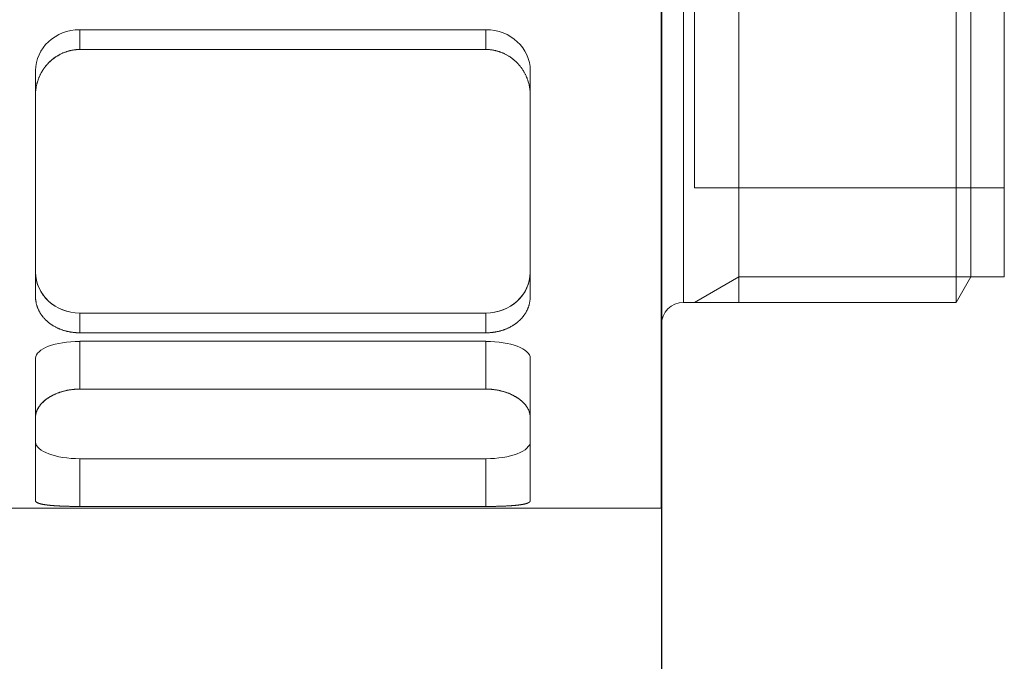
# Model space of a CAD drawing. Header units: millimetres. Extents: x -12870 to -11470, y -3129 to -2170.
# Tile 11 of 17: x -11642 to -11597, y -2483 to -2454. Entities that reach past the tile are written whole.
import ezdxf

# ---------------------------------------------------------------- set-up
doc = ezdxf.new("R2010")
doc.units = ezdxf.units.MM
doc.layers.add('图层1', color=7, linetype='Continuous', lineweight=25)
doc.layers.add('图层7', color=4, linetype='Continuous', lineweight=15)

msp = doc.modelspace()

# ---------------------------------------------------------------- linework, layer by layer
at = {"layer": '图层1'}
msp.add_line((-11612.674, -2370.241), (-11612.674, -2510.241), dxfattribs=at)
at = {"layer": '图层7'}
for p, q in [((-11612.694, -2430.741), (-11612.694, -2475.741)), ((-11612.674, -2439.02), (-11612.674, -2467.461)), ((-11611.674, -2440.02), (-11611.674, -2466.461)), ((-11609.176, -2466.461), (-11609.176, -2440.02)), ((-11599.365, -2440.02), (-11599.365, -2466.461)), ((-11598.694, -2441.182), (-11598.694, -2465.299)), ((-11597.188, -2441.182), (-11597.188, -2465.299)), ((-11611.188, -2445.202), (-11611.188, -2461.28)), ((-11620.601, -2454.144), (-11638.946, -2454.144)), ((-11638.946, -2455.037), (-11638.946, -2454.144)), ((-11620.601, -2455.037), (-11620.601, -2454.144)), ((-11620.601, -2455.037), (-11638.946, -2455.037)), ((-11640.946, -2457.094), (-11640.946, -2455.992)), ((-11618.601, -2457.094), (-11618.601, -2455.992)), ((-11640.946, -2457.094), (-11640.946, -2466.191)), ((-11618.601, -2466.191), (-11618.601, -2457.094)), ((-11611.188, -2461.28), (-11597.188, -2461.28)), ((-11609.176, -2465.299), (-11611.188, -2466.461)), ((-11598.694, -2465.299), (-11609.176, -2465.299)), ((-11599.365, -2466.461), (-11598.694, -2465.299)), ((-11598.694, -2465.299), (-11597.188, -2465.299)), ((-11611.674, -2466.461), (-11599.365, -2466.461)), ((-11638.946, -2466.937), (-11620.601, -2466.937)), ((-11638.946, -2467.83), (-11638.946, -2466.937)), ((-11620.601, -2467.83), (-11620.601, -2466.937)), ((-11612.694, -2467.461), (-11612.674, -2467.461)), ((-11638.946, -2467.83), (-11620.601, -2467.83)), ((-11620.601, -2468.214), (-11638.946, -2468.214)), ((-11638.946, -2470.37), (-11638.946, -2468.214)), ((-11620.601, -2470.37), (-11620.601, -2468.214)), ((-11640.946, -2471.641), (-11640.946, -2468.98)), ((-11618.601, -2471.641), (-11618.601, -2468.98)), ((-11620.601, -2470.37), (-11638.946, -2470.37)), ((-11640.946, -2471.641), (-11640.946, -2475.408)), ((-11618.601, -2475.408), (-11618.601, -2471.641)), ((-11638.946, -2473.513), (-11620.601, -2473.513)), ((-11638.946, -2475.669), (-11638.946, -2473.513)), ((-11620.601, -2475.669), (-11620.601, -2473.513)), ((-11707.798, -2475.741), (-11612.694, -2475.741)), ((-11638.946, -2475.669), (-11620.601, -2475.669))]:
    msp.add_line(p, q, dxfattribs=at)
for points in [[(-11638.946, -2455.037), (-11638.961, -2455.038), (-11638.989, -2455.038), (-11639.018, -2455.039), (-11639.032, -2455.039), (-11639.046, -2455.04), (-11639.075, -2455.042), (-11639.104, -2455.044), (-11639.133, -2455.047), (-11639.162, -2455.05), (-11639.191, -2455.053), (-11639.206, -2455.055), (-11639.221, -2455.057), (-11639.25, -2455.062), (-11639.279, -2455.067), (-11639.308, -2455.072), (-11639.337, -2455.078), (-11639.366, -2455.084), (-11639.381, -2455.087), (-11639.395, -2455.091), (-11639.424, -2455.098), (-11639.453, -2455.106), (-11639.467, -2455.11), (-11639.482, -2455.114), (-11639.511, -2455.122), (-11639.539, -2455.132), (-11639.553, -2455.136), (-11639.568, -2455.141), (-11639.596, -2455.151), (-11639.624, -2455.161), (-11639.652, -2455.172), (-11639.68, -2455.183), (-11639.708, -2455.195), (-11639.722, -2455.201), (-11639.735, -2455.207), (-11639.763, -2455.22), (-11639.79, -2455.233), (-11639.817, -2455.246), (-11639.844, -2455.26), (-11639.87, -2455.274), (-11639.883, -2455.281), (-11639.897, -2455.288), (-11639.923, -2455.303), (-11639.948, -2455.319), (-11639.974, -2455.334), (-11639.999, -2455.35), (-11640.024, -2455.367), (-11640.036, -2455.375), (-11640.049, -2455.383), (-11640.073, -2455.4), (-11640.097, -2455.418), (-11640.121, -2455.435), (-11640.144, -2455.453), (-11640.167, -2455.472), (-11640.179, -2455.481), (-11640.19, -2455.49), (-11640.213, -2455.509), (-11640.235, -2455.528), (-11640.256, -2455.547), (-11640.278, -2455.567), (-11640.299, -2455.586), (-11640.309, -2455.596), (-11640.319, -2455.606), (-11640.339, -2455.626), (-11640.359, -2455.646), (-11640.369, -2455.657), (-11640.379, -2455.667), (-11640.398, -2455.688), (-11640.417, -2455.709), (-11640.427, -2455.72), (-11640.436, -2455.731), (-11640.455, -2455.753), (-11640.474, -2455.775), (-11640.492, -2455.798), (-11640.51, -2455.821), (-11640.528, -2455.844), (-11640.537, -2455.856), (-11640.545, -2455.868), (-11640.562, -2455.892), (-11640.579, -2455.916), (-11640.596, -2455.94), (-11640.612, -2455.965), (-11640.628, -2455.99), (-11640.636, -2456.003), (-11640.644, -2456.016), (-11640.659, -2456.041), (-11640.674, -2456.067), (-11640.688, -2456.093), (-11640.702, -2456.119), (-11640.716, -2456.146), (-11640.723, -2456.159), (-11640.73, -2456.173), (-11640.743, -2456.2), (-11640.755, -2456.227), (-11640.768, -2456.254), (-11640.78, -2456.282), (-11640.791, -2456.309), (-11640.797, -2456.323), (-11640.802, -2456.337), (-11640.813, -2456.365), (-11640.823, -2456.393), (-11640.833, -2456.421), (-11640.843, -2456.45), (-11640.852, -2456.478), (-11640.856, -2456.492), (-11640.861, -2456.506), (-11640.869, -2456.535), (-11640.877, -2456.564), (-11640.881, -2456.578), (-11640.884, -2456.593), (-11640.891, -2456.621), (-11640.898, -2456.65), (-11640.901, -2456.665), (-11640.904, -2456.679), (-11640.91, -2456.708), (-11640.915, -2456.737), (-11640.92, -2456.766), (-11640.924, -2456.795), (-11640.928, -2456.824), (-11640.93, -2456.838), (-11640.932, -2456.852), (-11640.935, -2456.881), (-11640.938, -2456.91), (-11640.94, -2456.939), (-11640.942, -2456.967), (-11640.944, -2456.996), (-11640.945, -2457.01), (-11640.945, -2457.024), (-11640.946, -2457.052), (-11640.946, -2457.08), (-11640.946, -2457.094)], [(-11640.369, -2455.657), (-11640.342, -2455.629), (-11640.286, -2455.575), (-11640.228, -2455.522), (-11640.198, -2455.496), (-11640.167, -2455.471), (-11640.103, -2455.422), (-11640.038, -2455.376), (-11639.969, -2455.332), (-11639.899, -2455.29), (-11639.827, -2455.251), (-11639.791, -2455.233), (-11639.754, -2455.216), (-11639.679, -2455.183), (-11639.603, -2455.153), (-11639.525, -2455.127), (-11639.447, -2455.104), (-11639.368, -2455.085), (-11639.329, -2455.076), (-11639.289, -2455.068), (-11639.21, -2455.056), (-11639.131, -2455.046), (-11639.091, -2455.043)], [(-11639.091, -2455.043), (-11639.075, -2455.042), (-11639.043, -2455.04), (-11639.01, -2455.039), (-11638.994, -2455.038)], [(-11638.994, -2455.038), (-11638.986, -2455.038), (-11638.97, -2455.038), (-11638.954, -2455.037), (-11638.946, -2455.037)], [(-11620.601, -2455.037), (-11620.587, -2455.038), (-11620.558, -2455.038), (-11620.529, -2455.039), (-11620.515, -2455.039), (-11620.501, -2455.04), (-11620.472, -2455.042), (-11620.443, -2455.044), (-11620.414, -2455.047), (-11620.385, -2455.05), (-11620.356, -2455.053), (-11620.341, -2455.055), (-11620.327, -2455.057), (-11620.298, -2455.062), (-11620.268, -2455.067), (-11620.239, -2455.072), (-11620.21, -2455.078), (-11620.181, -2455.084), (-11620.167, -2455.087), (-11620.152, -2455.091), (-11620.123, -2455.098), (-11620.094, -2455.106), (-11620.08, -2455.11), (-11620.065, -2455.114), (-11620.037, -2455.122), (-11620.008, -2455.132), (-11619.994, -2455.136), (-11619.98, -2455.141), (-11619.951, -2455.151), (-11619.923, -2455.161), (-11619.895, -2455.172), (-11619.867, -2455.183), (-11619.839, -2455.195), (-11619.825, -2455.201), (-11619.812, -2455.207), (-11619.784, -2455.22), (-11619.757, -2455.233), (-11619.73, -2455.246), (-11619.703, -2455.26), (-11619.677, -2455.274), (-11619.664, -2455.281), (-11619.651, -2455.288), (-11619.625, -2455.303), (-11619.599, -2455.319), (-11619.573, -2455.334), (-11619.548, -2455.35), (-11619.523, -2455.367), (-11619.511, -2455.375), (-11619.498, -2455.383), (-11619.474, -2455.4), (-11619.45, -2455.418), (-11619.426, -2455.435), (-11619.403, -2455.453), (-11619.38, -2455.472), (-11619.368, -2455.481), (-11619.357, -2455.49), (-11619.335, -2455.509), (-11619.313, -2455.528), (-11619.291, -2455.547), (-11619.27, -2455.567), (-11619.249, -2455.586), (-11619.238, -2455.596), (-11619.228, -2455.606), (-11619.208, -2455.626), (-11619.188, -2455.646), (-11619.178, -2455.657), (-11619.168, -2455.667), (-11619.149, -2455.688), (-11619.13, -2455.709), (-11619.12, -2455.72), (-11619.111, -2455.731), (-11619.092, -2455.753), (-11619.073, -2455.775), (-11619.055, -2455.798), (-11619.037, -2455.821), (-11619.019, -2455.844), (-11619.011, -2455.856), (-11619.002, -2455.868), (-11618.985, -2455.892), (-11618.968, -2455.916), (-11618.951, -2455.94), (-11618.935, -2455.965), (-11618.919, -2455.99), (-11618.911, -2456.003), (-11618.904, -2456.016), (-11618.888, -2456.041), (-11618.874, -2456.067), (-11618.859, -2456.093), (-11618.845, -2456.119), (-11618.831, -2456.146), (-11618.824, -2456.159), (-11618.818, -2456.173), (-11618.804, -2456.2), (-11618.792, -2456.227), (-11618.779, -2456.254), (-11618.767, -2456.282), (-11618.756, -2456.309), (-11618.75, -2456.323), (-11618.745, -2456.337), (-11618.734, -2456.365), (-11618.724, -2456.393), (-11618.714, -2456.421), (-11618.704, -2456.45), (-11618.695, -2456.478), (-11618.691, -2456.492), (-11618.687, -2456.506), (-11618.678, -2456.535), (-11618.67, -2456.564), (-11618.667, -2456.578), (-11618.663, -2456.593), (-11618.656, -2456.621), (-11618.649, -2456.65), (-11618.646, -2456.665), (-11618.643, -2456.679), (-11618.638, -2456.708), (-11618.632, -2456.737), (-11618.627, -2456.766), (-11618.623, -2456.795), (-11618.619, -2456.824), (-11618.617, -2456.838), (-11618.615, -2456.852), (-11618.612, -2456.881), (-11618.609, -2456.91), (-11618.607, -2456.939), (-11618.605, -2456.967), (-11618.603, -2456.996), (-11618.603, -2457.01), (-11618.602, -2457.024), (-11618.601, -2457.052), (-11618.601, -2457.08), (-11618.601, -2457.094)], [(-11618.601, -2457.094), (-11618.601, -2457.08), (-11618.601, -2457.052), (-11618.602, -2457.024), (-11618.603, -2457.01), (-11618.603, -2456.996), (-11618.605, -2456.967), (-11618.607, -2456.939), (-11618.609, -2456.91), (-11618.612, -2456.881), (-11618.615, -2456.852), (-11618.617, -2456.838), (-11618.619, -2456.823), (-11618.623, -2456.795), (-11618.627, -2456.766), (-11618.632, -2456.737), (-11618.638, -2456.708), (-11618.643, -2456.679), (-11618.646, -2456.664), (-11618.649, -2456.65), (-11618.656, -2456.621), (-11618.663, -2456.592), (-11618.667, -2456.578), (-11618.671, -2456.564), (-11618.678, -2456.535), (-11618.687, -2456.506), (-11618.691, -2456.492), (-11618.695, -2456.478), (-11618.704, -2456.449), (-11618.714, -2456.421), (-11618.724, -2456.393), (-11618.734, -2456.364), (-11618.745, -2456.337), (-11618.751, -2456.323), (-11618.756, -2456.309), (-11618.768, -2456.281), (-11618.78, -2456.254), (-11618.792, -2456.226), (-11618.805, -2456.199), (-11618.818, -2456.172), (-11618.824, -2456.159), (-11618.831, -2456.145), (-11618.845, -2456.119), (-11618.859, -2456.093), (-11618.874, -2456.067), (-11618.889, -2456.041), (-11618.904, -2456.015), (-11618.912, -2456.002), (-11618.92, -2455.99), (-11618.935, -2455.965), (-11618.952, -2455.94), (-11618.968, -2455.915), (-11618.985, -2455.891), (-11619.002, -2455.867), (-11619.011, -2455.856), (-11619.02, -2455.844), (-11619.037, -2455.82), (-11619.055, -2455.798), (-11619.074, -2455.775), (-11619.092, -2455.753), (-11619.111, -2455.731), (-11619.12, -2455.72), (-11619.13, -2455.709), (-11619.149, -2455.688), (-11619.168, -2455.667), (-11619.178, -2455.657), (-11619.188, -2455.646), (-11619.208, -2455.626), (-11619.228, -2455.606), (-11619.238, -2455.596), (-11619.249, -2455.586), (-11619.27, -2455.566), (-11619.291, -2455.547), (-11619.313, -2455.528), (-11619.335, -2455.509), (-11619.357, -2455.49), (-11619.369, -2455.48), (-11619.38, -2455.471), (-11619.403, -2455.453), (-11619.427, -2455.435), (-11619.451, -2455.417), (-11619.475, -2455.4), (-11619.499, -2455.383), (-11619.511, -2455.375), (-11619.524, -2455.366), (-11619.549, -2455.35), (-11619.574, -2455.334), (-11619.599, -2455.318), (-11619.625, -2455.303), (-11619.651, -2455.288), (-11619.664, -2455.281), (-11619.677, -2455.274), (-11619.704, -2455.26), (-11619.731, -2455.246), (-11619.758, -2455.232), (-11619.785, -2455.22), (-11619.812, -2455.207), (-11619.826, -2455.201), (-11619.84, -2455.195), (-11619.867, -2455.183), (-11619.895, -2455.172), (-11619.923, -2455.161), (-11619.952, -2455.151), (-11619.98, -2455.141), (-11619.994, -2455.136), (-11620.008, -2455.131), (-11620.037, -2455.122), (-11620.066, -2455.114), (-11620.08, -2455.11), (-11620.095, -2455.106), (-11620.123, -2455.098), (-11620.152, -2455.091), (-11620.167, -2455.087), (-11620.181, -2455.084), (-11620.21, -2455.078), (-11620.239, -2455.072), (-11620.269, -2455.067), (-11620.298, -2455.062), (-11620.327, -2455.057), (-11620.341, -2455.055), (-11620.356, -2455.053), (-11620.385, -2455.05), (-11620.414, -2455.047), (-11620.443, -2455.044), (-11620.472, -2455.042), (-11620.501, -2455.04), (-11620.515, -2455.039), (-11620.529, -2455.039), (-11620.558, -2455.038), (-11620.587, -2455.038), (-11620.601, -2455.037)], [(-11640.664, -2456.051), (-11640.657, -2456.039), (-11640.643, -2456.015), (-11640.628, -2455.991), (-11640.621, -2455.979), (-11640.613, -2455.967), (-11640.598, -2455.944), (-11640.583, -2455.921), (-11640.567, -2455.898), (-11640.551, -2455.876), (-11640.535, -2455.854), (-11640.527, -2455.843), (-11640.518, -2455.832), (-11640.502, -2455.81), (-11640.485, -2455.789), (-11640.467, -2455.767), (-11640.45, -2455.747), (-11640.432, -2455.726), (-11640.423, -2455.716), (-11640.414, -2455.706), (-11640.396, -2455.686), (-11640.378, -2455.666), (-11640.369, -2455.657)], [(-11640.797, -2456.323), (-11640.778, -2456.276), (-11640.735, -2456.184), (-11640.689, -2456.095), (-11640.664, -2456.051)], [(-11640.926, -2456.806), (-11640.921, -2456.773), (-11640.91, -2456.708), (-11640.896, -2456.643), (-11640.889, -2456.611)], [(-11640.889, -2456.611), (-11640.881, -2456.578), (-11640.863, -2456.514), (-11640.843, -2456.45), (-11640.832, -2456.418)], [(-11640.832, -2456.418), (-11640.827, -2456.402), (-11640.815, -2456.37), (-11640.803, -2456.339), (-11640.797, -2456.323)], [(-11640.946, -2457.094), (-11640.946, -2457.047), (-11640.941, -2456.951), (-11640.932, -2456.855), (-11640.926, -2456.806)], [(-11638.946, -2467.83), (-11638.961, -2467.83), (-11638.989, -2467.829), (-11639.018, -2467.829), (-11639.032, -2467.828), (-11639.046, -2467.828), (-11639.075, -2467.826), (-11639.104, -2467.825), (-11639.133, -2467.823), (-11639.162, -2467.82), (-11639.191, -2467.818), (-11639.206, -2467.816), (-11639.221, -2467.815), (-11639.25, -2467.811), (-11639.279, -2467.807), (-11639.308, -2467.803), (-11639.337, -2467.799), (-11639.366, -2467.794), (-11639.381, -2467.791), (-11639.395, -2467.789), (-11639.424, -2467.783), (-11639.453, -2467.777), (-11639.467, -2467.774), (-11639.482, -2467.771), (-11639.511, -2467.765), (-11639.539, -2467.758), (-11639.553, -2467.754), (-11639.568, -2467.75), (-11639.596, -2467.743), (-11639.624, -2467.735), (-11639.652, -2467.726), (-11639.68, -2467.718), (-11639.708, -2467.709), (-11639.722, -2467.704), (-11639.735, -2467.7), (-11639.763, -2467.69), (-11639.79, -2467.68), (-11639.817, -2467.67), (-11639.844, -2467.659), (-11639.87, -2467.648), (-11639.883, -2467.643), (-11639.897, -2467.637), (-11639.923, -2467.625), (-11639.948, -2467.614), (-11639.974, -2467.602), (-11639.999, -2467.589), (-11640.024, -2467.576), (-11640.036, -2467.57), (-11640.049, -2467.564), (-11640.073, -2467.55), (-11640.097, -2467.537), (-11640.121, -2467.523), (-11640.144, -2467.509), (-11640.167, -2467.495), (-11640.179, -2467.488), (-11640.19, -2467.481), (-11640.213, -2467.466), (-11640.235, -2467.451), (-11640.256, -2467.436), (-11640.278, -2467.421), (-11640.299, -2467.406), (-11640.309, -2467.398), (-11640.319, -2467.39), (-11640.339, -2467.375), (-11640.359, -2467.359), (-11640.369, -2467.351), (-11640.379, -2467.343), (-11640.398, -2467.326), (-11640.417, -2467.309), (-11640.427, -2467.301), (-11640.436, -2467.292), (-11640.455, -2467.275), (-11640.474, -2467.258), (-11640.492, -2467.24), (-11640.51, -2467.222), (-11640.528, -2467.203), (-11640.537, -2467.194), (-11640.545, -2467.185), (-11640.562, -2467.166), (-11640.579, -2467.146), (-11640.596, -2467.127), (-11640.612, -2467.107), (-11640.628, -2467.087), (-11640.636, -2467.077), (-11640.644, -2467.067), (-11640.659, -2467.047), (-11640.674, -2467.026), (-11640.688, -2467.006), (-11640.702, -2466.985), (-11640.716, -2466.963), (-11640.723, -2466.953), (-11640.73, -2466.942), (-11640.743, -2466.921), (-11640.755, -2466.899), (-11640.768, -2466.877), (-11640.78, -2466.855), (-11640.791, -2466.833), (-11640.797, -2466.821), (-11640.802, -2466.81), (-11640.813, -2466.788), (-11640.823, -2466.765), (-11640.833, -2466.742), (-11640.843, -2466.719), (-11640.852, -2466.696), (-11640.856, -2466.685), (-11640.861, -2466.673), (-11640.869, -2466.65), (-11640.877, -2466.627), (-11640.881, -2466.615), (-11640.884, -2466.603), (-11640.891, -2466.58), (-11640.898, -2466.556), (-11640.901, -2466.545), (-11640.904, -2466.533), (-11640.91, -2466.509), (-11640.915, -2466.486), (-11640.92, -2466.462), (-11640.924, -2466.438), (-11640.928, -2466.415), (-11640.93, -2466.403), (-11640.932, -2466.391), (-11640.935, -2466.367), (-11640.938, -2466.343), (-11640.94, -2466.32), (-11640.942, -2466.296), (-11640.944, -2466.273), (-11640.945, -2466.261), (-11640.945, -2466.249), (-11640.946, -2466.226), (-11640.946, -2466.203), (-11640.946, -2466.191)], [(-11640.946, -2466.191), (-11640.946, -2466.203), (-11640.946, -2466.226), (-11640.945, -2466.249), (-11640.945, -2466.261), (-11640.944, -2466.273), (-11640.942, -2466.296), (-11640.94, -2466.32), (-11640.938, -2466.343), (-11640.935, -2466.367), (-11640.932, -2466.391), (-11640.93, -2466.403), (-11640.928, -2466.415), (-11640.924, -2466.438), (-11640.92, -2466.462), (-11640.915, -2466.486), (-11640.91, -2466.509), (-11640.904, -2466.533), (-11640.901, -2466.545), (-11640.898, -2466.556), (-11640.891, -2466.58), (-11640.884, -2466.603), (-11640.881, -2466.615), (-11640.877, -2466.627), (-11640.869, -2466.65), (-11640.861, -2466.673), (-11640.856, -2466.685), (-11640.852, -2466.696), (-11640.843, -2466.719), (-11640.833, -2466.742), (-11640.823, -2466.765), (-11640.813, -2466.788), (-11640.802, -2466.81), (-11640.797, -2466.821), (-11640.791, -2466.833), (-11640.78, -2466.855), (-11640.768, -2466.877), (-11640.755, -2466.899), (-11640.743, -2466.921), (-11640.73, -2466.942), (-11640.723, -2466.953), (-11640.716, -2466.963), (-11640.702, -2466.985), (-11640.688, -2467.006), (-11640.674, -2467.026), (-11640.659, -2467.047), (-11640.644, -2467.067), (-11640.636, -2467.077), (-11640.628, -2467.087), (-11640.612, -2467.107), (-11640.596, -2467.127), (-11640.579, -2467.146), (-11640.562, -2467.166), (-11640.545, -2467.185), (-11640.537, -2467.194), (-11640.528, -2467.203), (-11640.51, -2467.222), (-11640.492, -2467.24), (-11640.474, -2467.258), (-11640.455, -2467.275), (-11640.436, -2467.292), (-11640.427, -2467.301), (-11640.417, -2467.309), (-11640.398, -2467.326), (-11640.379, -2467.343), (-11640.369, -2467.351), (-11640.359, -2467.359), (-11640.339, -2467.375), (-11640.319, -2467.39), (-11640.309, -2467.398), (-11640.299, -2467.406), (-11640.278, -2467.421), (-11640.256, -2467.436), (-11640.235, -2467.451), (-11640.213, -2467.466), (-11640.19, -2467.481), (-11640.179, -2467.488), (-11640.167, -2467.495), (-11640.144, -2467.509), (-11640.121, -2467.523), (-11640.097, -2467.537), (-11640.073, -2467.55), (-11640.049, -2467.564), (-11640.036, -2467.57), (-11640.024, -2467.576), (-11639.999, -2467.589), (-11639.974, -2467.602), (-11639.948, -2467.614), (-11639.923, -2467.625), (-11639.897, -2467.637), (-11639.883, -2467.643), (-11639.87, -2467.648), (-11639.844, -2467.659), (-11639.817, -2467.67), (-11639.79, -2467.68), (-11639.763, -2467.69), (-11639.735, -2467.7), (-11639.722, -2467.704), (-11639.708, -2467.709), (-11639.68, -2467.718), (-11639.652, -2467.726), (-11639.624, -2467.735), (-11639.596, -2467.743), (-11639.568, -2467.75), (-11639.553, -2467.754), (-11639.539, -2467.758), (-11639.511, -2467.765), (-11639.482, -2467.771), (-11639.467, -2467.774), (-11639.453, -2467.777), (-11639.424, -2467.783), (-11639.395, -2467.789), (-11639.381, -2467.791), (-11639.366, -2467.794), (-11639.337, -2467.799), (-11639.308, -2467.803), (-11639.279, -2467.807), (-11639.25, -2467.811), (-11639.221, -2467.815), (-11639.206, -2467.816), (-11639.191, -2467.818), (-11639.162, -2467.82), (-11639.133, -2467.823), (-11639.104, -2467.825), (-11639.075, -2467.826), (-11639.046, -2467.828), (-11639.032, -2467.828), (-11639.018, -2467.829), (-11638.989, -2467.829), (-11638.961, -2467.83), (-11638.946, -2467.83)], [(-11618.601, -2466.191), (-11618.601, -2466.203), (-11618.601, -2466.226), (-11618.602, -2466.249), (-11618.603, -2466.261), (-11618.603, -2466.273), (-11618.605, -2466.296), (-11618.607, -2466.32), (-11618.609, -2466.344), (-11618.612, -2466.367), (-11618.615, -2466.391), (-11618.617, -2466.403), (-11618.619, -2466.415), (-11618.623, -2466.438), (-11618.627, -2466.462), (-11618.632, -2466.486), (-11618.638, -2466.509), (-11618.643, -2466.533), (-11618.646, -2466.545), (-11618.649, -2466.557), (-11618.656, -2466.58), (-11618.663, -2466.604), (-11618.667, -2466.615), (-11618.671, -2466.627), (-11618.678, -2466.65), (-11618.687, -2466.673), (-11618.691, -2466.685), (-11618.695, -2466.697), (-11618.704, -2466.72), (-11618.714, -2466.743), (-11618.724, -2466.765), (-11618.734, -2466.788), (-11618.745, -2466.811), (-11618.751, -2466.822), (-11618.756, -2466.833), (-11618.768, -2466.855), (-11618.78, -2466.877), (-11618.792, -2466.899), (-11618.805, -2466.921), (-11618.818, -2466.942), (-11618.824, -2466.953), (-11618.831, -2466.964), (-11618.845, -2466.985), (-11618.859, -2467.006), (-11618.874, -2467.027), (-11618.889, -2467.047), (-11618.904, -2467.068), (-11618.912, -2467.078), (-11618.92, -2467.088), (-11618.935, -2467.108), (-11618.952, -2467.127), (-11618.968, -2467.147), (-11618.985, -2467.166), (-11619.002, -2467.185), (-11619.011, -2467.194), (-11619.02, -2467.203), (-11619.037, -2467.222), (-11619.055, -2467.24), (-11619.074, -2467.258), (-11619.092, -2467.275), (-11619.111, -2467.293), (-11619.12, -2467.301), (-11619.13, -2467.31), (-11619.149, -2467.326), (-11619.168, -2467.343), (-11619.178, -2467.351), (-11619.188, -2467.359), (-11619.208, -2467.375), (-11619.228, -2467.39), (-11619.238, -2467.398), (-11619.249, -2467.406), (-11619.27, -2467.421), (-11619.291, -2467.436), (-11619.313, -2467.452), (-11619.335, -2467.466), (-11619.357, -2467.481), (-11619.369, -2467.488), (-11619.38, -2467.495), (-11619.403, -2467.51), (-11619.427, -2467.523), (-11619.451, -2467.537), (-11619.475, -2467.551), (-11619.499, -2467.564), (-11619.511, -2467.57), (-11619.524, -2467.577), (-11619.549, -2467.589), (-11619.574, -2467.602), (-11619.599, -2467.614), (-11619.625, -2467.626), (-11619.651, -2467.637), (-11619.664, -2467.643), (-11619.677, -2467.648), (-11619.704, -2467.659), (-11619.731, -2467.67), (-11619.758, -2467.68), (-11619.785, -2467.69), (-11619.812, -2467.7), (-11619.826, -2467.704), (-11619.84, -2467.709), (-11619.867, -2467.718), (-11619.895, -2467.727), (-11619.923, -2467.735), (-11619.952, -2467.743), (-11619.98, -2467.75), (-11619.994, -2467.754), (-11620.008, -2467.758), (-11620.037, -2467.765), (-11620.066, -2467.771), (-11620.08, -2467.774), (-11620.095, -2467.777), (-11620.123, -2467.783), (-11620.152, -2467.789), (-11620.167, -2467.791), (-11620.181, -2467.794), (-11620.21, -2467.799), (-11620.239, -2467.803), (-11620.269, -2467.807), (-11620.298, -2467.811), (-11620.327, -2467.815), (-11620.341, -2467.816), (-11620.356, -2467.818), (-11620.385, -2467.82), (-11620.414, -2467.823), (-11620.443, -2467.825), (-11620.472, -2467.826), (-11620.501, -2467.828), (-11620.515, -2467.828), (-11620.529, -2467.829), (-11620.558, -2467.829), (-11620.587, -2467.83), (-11620.601, -2467.83)], [(-11620.601, -2467.83), (-11620.587, -2467.83), (-11620.558, -2467.829), (-11620.529, -2467.829), (-11620.515, -2467.828), (-11620.501, -2467.828), (-11620.472, -2467.826), (-11620.443, -2467.825), (-11620.414, -2467.823), (-11620.385, -2467.82), (-11620.356, -2467.818), (-11620.341, -2467.816), (-11620.327, -2467.815), (-11620.298, -2467.811), (-11620.268, -2467.807), (-11620.239, -2467.803), (-11620.21, -2467.799), (-11620.181, -2467.794), (-11620.167, -2467.791), (-11620.152, -2467.789), (-11620.123, -2467.783), (-11620.094, -2467.777), (-11620.08, -2467.774), (-11620.065, -2467.771), (-11620.037, -2467.765), (-11620.008, -2467.758), (-11619.994, -2467.754), (-11619.98, -2467.75), (-11619.951, -2467.743), (-11619.923, -2467.735), (-11619.895, -2467.726), (-11619.867, -2467.718), (-11619.839, -2467.709), (-11619.825, -2467.704), (-11619.812, -2467.7), (-11619.784, -2467.69), (-11619.757, -2467.68), (-11619.73, -2467.67), (-11619.703, -2467.659), (-11619.677, -2467.648), (-11619.664, -2467.643), (-11619.651, -2467.637), (-11619.625, -2467.625), (-11619.599, -2467.614), (-11619.573, -2467.602), (-11619.548, -2467.589), (-11619.523, -2467.576), (-11619.511, -2467.57), (-11619.498, -2467.564), (-11619.474, -2467.55), (-11619.45, -2467.537), (-11619.426, -2467.523), (-11619.403, -2467.509), (-11619.38, -2467.495), (-11619.368, -2467.488), (-11619.357, -2467.481), (-11619.335, -2467.466), (-11619.313, -2467.451), (-11619.291, -2467.436), (-11619.27, -2467.421), (-11619.249, -2467.406), (-11619.238, -2467.398), (-11619.228, -2467.39), (-11619.208, -2467.375), (-11619.188, -2467.359), (-11619.178, -2467.351), (-11619.168, -2467.343), (-11619.149, -2467.326), (-11619.13, -2467.309), (-11619.12, -2467.301), (-11619.111, -2467.292), (-11619.092, -2467.275), (-11619.073, -2467.258), (-11619.055, -2467.24), (-11619.037, -2467.222), (-11619.019, -2467.203), (-11619.011, -2467.194), (-11619.002, -2467.185), (-11618.985, -2467.166), (-11618.968, -2467.146), (-11618.951, -2467.127), (-11618.935, -2467.107), (-11618.919, -2467.087), (-11618.911, -2467.077), (-11618.904, -2467.067), (-11618.888, -2467.047), (-11618.874, -2467.026), (-11618.859, -2467.006), (-11618.845, -2466.985), (-11618.831, -2466.963), (-11618.824, -2466.953), (-11618.818, -2466.942), (-11618.804, -2466.921), (-11618.792, -2466.899), (-11618.779, -2466.877), (-11618.767, -2466.855), (-11618.756, -2466.833), (-11618.75, -2466.821), (-11618.745, -2466.81), (-11618.734, -2466.788), (-11618.724, -2466.765), (-11618.714, -2466.742), (-11618.704, -2466.719), (-11618.695, -2466.696), (-11618.691, -2466.685), (-11618.687, -2466.673), (-11618.678, -2466.65), (-11618.67, -2466.627), (-11618.667, -2466.615), (-11618.663, -2466.603), (-11618.656, -2466.58), (-11618.649, -2466.556), (-11618.646, -2466.545), (-11618.643, -2466.533), (-11618.638, -2466.509), (-11618.632, -2466.486), (-11618.627, -2466.462), (-11618.623, -2466.438), (-11618.619, -2466.415), (-11618.617, -2466.403), (-11618.615, -2466.391), (-11618.612, -2466.367), (-11618.609, -2466.343), (-11618.607, -2466.32), (-11618.605, -2466.296), (-11618.603, -2466.273), (-11618.603, -2466.261), (-11618.602, -2466.249), (-11618.601, -2466.226), (-11618.601, -2466.203), (-11618.601, -2466.191)], [(-11638.946, -2470.37), (-11638.961, -2470.37), (-11638.989, -2470.371), (-11639.018, -2470.371), (-11639.032, -2470.372), (-11639.046, -2470.372), (-11639.075, -2470.373), (-11639.104, -2470.375), (-11639.133, -2470.376), (-11639.162, -2470.378), (-11639.191, -2470.381), (-11639.206, -2470.382), (-11639.221, -2470.383), (-11639.25, -2470.386), (-11639.279, -2470.389), (-11639.308, -2470.393), (-11639.337, -2470.397), (-11639.366, -2470.401), (-11639.381, -2470.403), (-11639.395, -2470.405), (-11639.424, -2470.41), (-11639.453, -2470.415), (-11639.467, -2470.417), (-11639.482, -2470.42), (-11639.511, -2470.426), (-11639.539, -2470.431), (-11639.553, -2470.434), (-11639.568, -2470.438), (-11639.596, -2470.444), (-11639.624, -2470.451), (-11639.652, -2470.458), (-11639.68, -2470.465), (-11639.708, -2470.473), (-11639.722, -2470.476), (-11639.735, -2470.48), (-11639.763, -2470.488), (-11639.79, -2470.497), (-11639.817, -2470.505), (-11639.844, -2470.514), (-11639.87, -2470.523), (-11639.883, -2470.528), (-11639.897, -2470.533), (-11639.923, -2470.542), (-11639.948, -2470.552), (-11639.974, -2470.562), (-11639.999, -2470.572), (-11640.024, -2470.583), (-11640.036, -2470.588), (-11640.049, -2470.593), (-11640.073, -2470.604), (-11640.097, -2470.615), (-11640.121, -2470.627), (-11640.144, -2470.638), (-11640.167, -2470.65), (-11640.179, -2470.656), (-11640.19, -2470.662), (-11640.213, -2470.673), (-11640.235, -2470.686), (-11640.256, -2470.698), (-11640.278, -2470.71), (-11640.299, -2470.723), (-11640.309, -2470.729), (-11640.319, -2470.735), (-11640.339, -2470.748), (-11640.359, -2470.761), (-11640.369, -2470.767), (-11640.379, -2470.774), (-11640.398, -2470.787), (-11640.417, -2470.8), (-11640.427, -2470.807), (-11640.436, -2470.814), (-11640.455, -2470.828), (-11640.474, -2470.842), (-11640.492, -2470.856), (-11640.51, -2470.87), (-11640.528, -2470.885), (-11640.537, -2470.892), (-11640.545, -2470.899), (-11640.562, -2470.914), (-11640.579, -2470.929), (-11640.596, -2470.945), (-11640.612, -2470.96), (-11640.628, -2470.976), (-11640.636, -2470.984), (-11640.644, -2470.991), (-11640.659, -2471.007), (-11640.674, -2471.023), (-11640.688, -2471.039), (-11640.702, -2471.055), (-11640.716, -2471.072), (-11640.723, -2471.08), (-11640.73, -2471.088), (-11640.743, -2471.105), (-11640.755, -2471.121), (-11640.768, -2471.138), (-11640.78, -2471.155), (-11640.791, -2471.172), (-11640.797, -2471.18), (-11640.802, -2471.189), (-11640.813, -2471.206), (-11640.823, -2471.223), (-11640.833, -2471.24), (-11640.843, -2471.257), (-11640.852, -2471.274), (-11640.856, -2471.283), (-11640.861, -2471.291), (-11640.869, -2471.309), (-11640.877, -2471.326), (-11640.881, -2471.335), (-11640.884, -2471.343), (-11640.891, -2471.361), (-11640.898, -2471.378), (-11640.901, -2471.386), (-11640.904, -2471.395), (-11640.91, -2471.412), (-11640.915, -2471.43), (-11640.92, -2471.447), (-11640.924, -2471.464), (-11640.928, -2471.481), (-11640.93, -2471.49), (-11640.932, -2471.498), (-11640.935, -2471.515), (-11640.938, -2471.532), (-11640.94, -2471.549), (-11640.942, -2471.566), (-11640.944, -2471.583), (-11640.945, -2471.591), (-11640.945, -2471.599), (-11640.946, -2471.616), (-11640.946, -2471.632), (-11640.946, -2471.641)], [(-11640.758, -2471.124), (-11640.73, -2471.089), (-11640.671, -2471.021), (-11640.606, -2470.954), (-11640.571, -2470.922), (-11640.535, -2470.891), (-11640.458, -2470.83), (-11640.378, -2470.773), (-11640.293, -2470.719), (-11640.202, -2470.668), (-11640.104, -2470.619), (-11640.053, -2470.595), (-11640.001, -2470.573), (-11639.892, -2470.531), (-11639.78, -2470.494), (-11639.663, -2470.461), (-11639.544, -2470.432), (-11639.423, -2470.41), (-11639.362, -2470.4), (-11639.3, -2470.392), (-11639.177, -2470.379), (-11639.055, -2470.372), (-11638.994, -2470.371)], [(-11638.994, -2470.371), (-11638.986, -2470.371), (-11638.97, -2470.37), (-11638.954, -2470.37), (-11638.946, -2470.37)], [(-11620.601, -2470.37), (-11620.587, -2470.37), (-11620.558, -2470.371), (-11620.529, -2470.371), (-11620.515, -2470.372), (-11620.501, -2470.372), (-11620.472, -2470.373), (-11620.443, -2470.375), (-11620.414, -2470.376), (-11620.385, -2470.378), (-11620.356, -2470.381), (-11620.341, -2470.382), (-11620.327, -2470.383), (-11620.298, -2470.386), (-11620.268, -2470.389), (-11620.239, -2470.393), (-11620.21, -2470.397), (-11620.181, -2470.401), (-11620.167, -2470.403), (-11620.152, -2470.405), (-11620.123, -2470.41), (-11620.094, -2470.415), (-11620.08, -2470.417), (-11620.065, -2470.42), (-11620.037, -2470.426), (-11620.008, -2470.431), (-11619.994, -2470.434), (-11619.98, -2470.438), (-11619.951, -2470.444), (-11619.923, -2470.451), (-11619.895, -2470.458), (-11619.867, -2470.465), (-11619.839, -2470.473), (-11619.825, -2470.476), (-11619.812, -2470.48), (-11619.784, -2470.488), (-11619.757, -2470.497), (-11619.73, -2470.505), (-11619.703, -2470.514), (-11619.677, -2470.523), (-11619.664, -2470.528), (-11619.651, -2470.533), (-11619.625, -2470.542), (-11619.599, -2470.552), (-11619.573, -2470.562), (-11619.548, -2470.572), (-11619.523, -2470.583), (-11619.511, -2470.588), (-11619.498, -2470.593), (-11619.474, -2470.604), (-11619.45, -2470.615), (-11619.426, -2470.627), (-11619.403, -2470.638), (-11619.38, -2470.65), (-11619.368, -2470.656), (-11619.357, -2470.662), (-11619.335, -2470.673), (-11619.313, -2470.686), (-11619.291, -2470.698), (-11619.27, -2470.71), (-11619.249, -2470.723), (-11619.238, -2470.729), (-11619.228, -2470.735), (-11619.208, -2470.748), (-11619.188, -2470.761), (-11619.178, -2470.767), (-11619.168, -2470.774), (-11619.149, -2470.787), (-11619.13, -2470.8), (-11619.12, -2470.807), (-11619.111, -2470.814), (-11619.092, -2470.828), (-11619.073, -2470.842), (-11619.055, -2470.856), (-11619.037, -2470.87), (-11619.019, -2470.885), (-11619.011, -2470.892), (-11619.002, -2470.899), (-11618.985, -2470.914), (-11618.968, -2470.929), (-11618.951, -2470.945), (-11618.935, -2470.96), (-11618.919, -2470.976), (-11618.911, -2470.984), (-11618.904, -2470.991), (-11618.888, -2471.007), (-11618.874, -2471.023), (-11618.859, -2471.039), (-11618.845, -2471.055), (-11618.831, -2471.072), (-11618.824, -2471.08), (-11618.818, -2471.088), (-11618.804, -2471.105), (-11618.792, -2471.121), (-11618.779, -2471.138), (-11618.767, -2471.155), (-11618.756, -2471.172), (-11618.75, -2471.18), (-11618.745, -2471.189), (-11618.734, -2471.206), (-11618.724, -2471.223), (-11618.714, -2471.24), (-11618.704, -2471.257), (-11618.695, -2471.274), (-11618.691, -2471.283), (-11618.687, -2471.291), (-11618.678, -2471.309), (-11618.67, -2471.326), (-11618.667, -2471.335), (-11618.663, -2471.343), (-11618.656, -2471.361), (-11618.649, -2471.378), (-11618.646, -2471.386), (-11618.643, -2471.395), (-11618.638, -2471.412), (-11618.632, -2471.43), (-11618.627, -2471.447), (-11618.623, -2471.464), (-11618.619, -2471.481), (-11618.617, -2471.49), (-11618.615, -2471.498), (-11618.612, -2471.515), (-11618.609, -2471.532), (-11618.607, -2471.549), (-11618.605, -2471.566), (-11618.603, -2471.583), (-11618.603, -2471.591), (-11618.602, -2471.599), (-11618.601, -2471.616), (-11618.601, -2471.632), (-11618.601, -2471.641)], [(-11618.601, -2471.641), (-11618.601, -2471.632), (-11618.601, -2471.616), (-11618.602, -2471.599), (-11618.603, -2471.591), (-11618.603, -2471.583), (-11618.605, -2471.566), (-11618.607, -2471.549), (-11618.609, -2471.532), (-11618.612, -2471.515), (-11618.615, -2471.498), (-11618.617, -2471.49), (-11618.619, -2471.481), (-11618.623, -2471.464), (-11618.627, -2471.447), (-11618.632, -2471.43), (-11618.638, -2471.412), (-11618.643, -2471.395), (-11618.646, -2471.386), (-11618.649, -2471.378), (-11618.656, -2471.36), (-11618.663, -2471.343), (-11618.667, -2471.334), (-11618.671, -2471.326), (-11618.678, -2471.309), (-11618.687, -2471.291), (-11618.691, -2471.283), (-11618.695, -2471.274), (-11618.704, -2471.257), (-11618.714, -2471.24), (-11618.724, -2471.223), (-11618.734, -2471.205), (-11618.745, -2471.188), (-11618.751, -2471.18), (-11618.756, -2471.171), (-11618.768, -2471.155), (-11618.78, -2471.138), (-11618.792, -2471.121), (-11618.805, -2471.104), (-11618.818, -2471.088), (-11618.824, -2471.08), (-11618.831, -2471.072), (-11618.845, -2471.055), (-11618.859, -2471.039), (-11618.874, -2471.023), (-11618.889, -2471.007), (-11618.904, -2470.991), (-11618.912, -2470.983), (-11618.92, -2470.975), (-11618.935, -2470.96), (-11618.952, -2470.944), (-11618.968, -2470.929), (-11618.985, -2470.914), (-11619.002, -2470.899), (-11619.011, -2470.892), (-11619.02, -2470.885), (-11619.037, -2470.87), (-11619.055, -2470.856), (-11619.074, -2470.841), (-11619.092, -2470.827), (-11619.111, -2470.814), (-11619.12, -2470.807), (-11619.13, -2470.8), (-11619.149, -2470.787), (-11619.168, -2470.773), (-11619.178, -2470.767), (-11619.188, -2470.761), (-11619.208, -2470.748), (-11619.228, -2470.735), (-11619.238, -2470.729), (-11619.249, -2470.722), (-11619.27, -2470.71), (-11619.291, -2470.698), (-11619.313, -2470.685), (-11619.335, -2470.673), (-11619.357, -2470.661), (-11619.369, -2470.655), (-11619.38, -2470.65), (-11619.403, -2470.638), (-11619.427, -2470.626), (-11619.451, -2470.615), (-11619.475, -2470.604), (-11619.499, -2470.593), (-11619.511, -2470.588), (-11619.524, -2470.583), (-11619.549, -2470.572), (-11619.574, -2470.562), (-11619.599, -2470.552), (-11619.625, -2470.542), (-11619.651, -2470.532), (-11619.664, -2470.528), (-11619.677, -2470.523), (-11619.704, -2470.514), (-11619.731, -2470.505), (-11619.758, -2470.497), (-11619.785, -2470.488), (-11619.812, -2470.48), (-11619.826, -2470.476), (-11619.84, -2470.472), (-11619.867, -2470.465), (-11619.895, -2470.458), (-11619.923, -2470.451), (-11619.952, -2470.444), (-11619.98, -2470.437), (-11619.994, -2470.434), (-11620.008, -2470.431), (-11620.037, -2470.426), (-11620.066, -2470.42), (-11620.08, -2470.417), (-11620.095, -2470.415), (-11620.123, -2470.41), (-11620.152, -2470.405), (-11620.167, -2470.403), (-11620.181, -2470.401), (-11620.21, -2470.397), (-11620.239, -2470.393), (-11620.269, -2470.389), (-11620.298, -2470.386), (-11620.327, -2470.383), (-11620.341, -2470.382), (-11620.356, -2470.381), (-11620.385, -2470.378), (-11620.414, -2470.376), (-11620.443, -2470.375), (-11620.472, -2470.373), (-11620.501, -2470.372), (-11620.515, -2470.372), (-11620.529, -2470.371), (-11620.558, -2470.371), (-11620.587, -2470.37), (-11620.601, -2470.37)], [(-11640.926, -2471.471), (-11640.924, -2471.462), (-11640.919, -2471.442), (-11640.913, -2471.423), (-11640.91, -2471.413), (-11640.907, -2471.403), (-11640.9, -2471.384), (-11640.893, -2471.365), (-11640.885, -2471.345), (-11640.877, -2471.326), (-11640.868, -2471.306), (-11640.863, -2471.297), (-11640.858, -2471.287), (-11640.848, -2471.267), (-11640.838, -2471.248), (-11640.827, -2471.229), (-11640.816, -2471.21), (-11640.804, -2471.191), (-11640.797, -2471.181), (-11640.791, -2471.171), (-11640.778, -2471.152), (-11640.765, -2471.134), (-11640.758, -2471.124)], [(-11640.946, -2471.641), (-11640.946, -2471.613), (-11640.941, -2471.557), (-11640.932, -2471.5), (-11640.926, -2471.471)], [(-11638.946, -2475.669), (-11638.961, -2475.669), (-11638.989, -2475.669), (-11639.018, -2475.669), (-11639.032, -2475.669), (-11639.046, -2475.669), (-11639.075, -2475.669), (-11639.104, -2475.669), (-11639.133, -2475.668), (-11639.162, -2475.668), (-11639.191, -2475.668), (-11639.206, -2475.668), (-11639.221, -2475.667), (-11639.25, -2475.667), (-11639.279, -2475.667), (-11639.308, -2475.666), (-11639.337, -2475.666), (-11639.366, -2475.665), (-11639.381, -2475.665), (-11639.395, -2475.665), (-11639.424, -2475.664), (-11639.453, -2475.663), (-11639.467, -2475.663), (-11639.482, -2475.663), (-11639.511, -2475.662), (-11639.539, -2475.661), (-11639.553, -2475.661), (-11639.568, -2475.661), (-11639.596, -2475.66), (-11639.624, -2475.659), (-11639.652, -2475.658), (-11639.68, -2475.657), (-11639.708, -2475.656), (-11639.722, -2475.655), (-11639.735, -2475.655), (-11639.763, -2475.654), (-11639.79, -2475.653), (-11639.817, -2475.651), (-11639.844, -2475.65), (-11639.87, -2475.649), (-11639.883, -2475.648), (-11639.897, -2475.648), (-11639.923, -2475.646), (-11639.948, -2475.645), (-11639.974, -2475.643), (-11639.999, -2475.642), (-11640.024, -2475.64), (-11640.036, -2475.639), (-11640.049, -2475.639), (-11640.073, -2475.637), (-11640.097, -2475.635), (-11640.121, -2475.634), (-11640.144, -2475.632), (-11640.167, -2475.63), (-11640.179, -2475.629), (-11640.19, -2475.628), (-11640.213, -2475.626), (-11640.235, -2475.624), (-11640.256, -2475.622), (-11640.278, -2475.62), (-11640.299, -2475.618), (-11640.309, -2475.617), (-11640.319, -2475.616), (-11640.339, -2475.614), (-11640.359, -2475.612), (-11640.369, -2475.611), (-11640.379, -2475.61), (-11640.398, -2475.607), (-11640.417, -2475.605), (-11640.427, -2475.604), (-11640.436, -2475.603), (-11640.455, -2475.6), (-11640.474, -2475.598), (-11640.492, -2475.595), (-11640.51, -2475.593), (-11640.528, -2475.59), (-11640.537, -2475.588), (-11640.545, -2475.587), (-11640.562, -2475.584), (-11640.579, -2475.581), (-11640.596, -2475.578), (-11640.612, -2475.575), (-11640.628, -2475.572), (-11640.636, -2475.571), (-11640.644, -2475.569), (-11640.659, -2475.566), (-11640.674, -2475.563), (-11640.688, -2475.559), (-11640.702, -2475.556), (-11640.716, -2475.553), (-11640.723, -2475.551), (-11640.73, -2475.549), (-11640.743, -2475.546), (-11640.755, -2475.542), (-11640.768, -2475.538), (-11640.78, -2475.535), (-11640.791, -2475.531), (-11640.797, -2475.529), (-11640.802, -2475.527), (-11640.813, -2475.523), (-11640.823, -2475.519), (-11640.833, -2475.515), (-11640.843, -2475.511), (-11640.852, -2475.507), (-11640.856, -2475.505), (-11640.861, -2475.503), (-11640.869, -2475.498), (-11640.877, -2475.494), (-11640.881, -2475.492), (-11640.884, -2475.49), (-11640.891, -2475.486), (-11640.898, -2475.481), (-11640.901, -2475.479), (-11640.904, -2475.477), (-11640.91, -2475.472), (-11640.915, -2475.468), (-11640.92, -2475.463), (-11640.924, -2475.458), (-11640.928, -2475.454), (-11640.93, -2475.452), (-11640.932, -2475.449), (-11640.935, -2475.444), (-11640.938, -2475.44), (-11640.94, -2475.435), (-11640.942, -2475.43), (-11640.944, -2475.425), (-11640.945, -2475.423), (-11640.945, -2475.421), (-11640.946, -2475.416), (-11640.946, -2475.411), (-11640.946, -2475.408)], [(-11640.946, -2475.408), (-11640.946, -2475.411), (-11640.946, -2475.416), (-11640.945, -2475.421), (-11640.945, -2475.423), (-11640.944, -2475.425), (-11640.942, -2475.43), (-11640.94, -2475.435), (-11640.938, -2475.44), (-11640.935, -2475.444), (-11640.932, -2475.449), (-11640.93, -2475.452), (-11640.928, -2475.454), (-11640.924, -2475.458), (-11640.92, -2475.463), (-11640.915, -2475.468), (-11640.91, -2475.472), (-11640.904, -2475.477), (-11640.901, -2475.479), (-11640.898, -2475.481), (-11640.891, -2475.486), (-11640.884, -2475.49), (-11640.881, -2475.492), (-11640.877, -2475.494), (-11640.869, -2475.498), (-11640.861, -2475.503), (-11640.856, -2475.505), (-11640.852, -2475.507), (-11640.843, -2475.511), (-11640.833, -2475.515), (-11640.823, -2475.519), (-11640.813, -2475.523), (-11640.802, -2475.527), (-11640.797, -2475.529), (-11640.791, -2475.531), (-11640.78, -2475.535), (-11640.768, -2475.538), (-11640.755, -2475.542), (-11640.743, -2475.546), (-11640.73, -2475.549), (-11640.723, -2475.551), (-11640.716, -2475.553), (-11640.702, -2475.556), (-11640.688, -2475.559), (-11640.674, -2475.563), (-11640.659, -2475.566), (-11640.644, -2475.569), (-11640.636, -2475.571), (-11640.628, -2475.572), (-11640.612, -2475.575), (-11640.596, -2475.578), (-11640.579, -2475.581), (-11640.562, -2475.584), (-11640.545, -2475.587), (-11640.537, -2475.588), (-11640.528, -2475.59), (-11640.51, -2475.593), (-11640.492, -2475.595), (-11640.474, -2475.598), (-11640.455, -2475.6), (-11640.436, -2475.603), (-11640.427, -2475.604), (-11640.417, -2475.605), (-11640.398, -2475.607), (-11640.379, -2475.61), (-11640.369, -2475.611), (-11640.359, -2475.612), (-11640.339, -2475.614), (-11640.319, -2475.616), (-11640.309, -2475.617), (-11640.299, -2475.618), (-11640.278, -2475.62), (-11640.256, -2475.622), (-11640.235, -2475.624), (-11640.213, -2475.626), (-11640.19, -2475.628), (-11640.179, -2475.629), (-11640.167, -2475.63), (-11640.144, -2475.632), (-11640.121, -2475.634), (-11640.097, -2475.635), (-11640.073, -2475.637), (-11640.049, -2475.639), (-11640.036, -2475.639), (-11640.024, -2475.64), (-11639.999, -2475.642), (-11639.974, -2475.643), (-11639.948, -2475.645), (-11639.923, -2475.646), (-11639.897, -2475.648), (-11639.883, -2475.648), (-11639.87, -2475.649), (-11639.844, -2475.65), (-11639.817, -2475.651), (-11639.79, -2475.653), (-11639.763, -2475.654), (-11639.735, -2475.655), (-11639.722, -2475.655), (-11639.708, -2475.656), (-11639.68, -2475.657), (-11639.652, -2475.658), (-11639.624, -2475.659), (-11639.596, -2475.66), (-11639.568, -2475.661), (-11639.553, -2475.661), (-11639.539, -2475.661), (-11639.511, -2475.662), (-11639.482, -2475.663), (-11639.467, -2475.663), (-11639.453, -2475.663), (-11639.424, -2475.664), (-11639.395, -2475.665), (-11639.381, -2475.665), (-11639.366, -2475.665), (-11639.337, -2475.666), (-11639.308, -2475.666), (-11639.279, -2475.667), (-11639.25, -2475.667), (-11639.221, -2475.667), (-11639.206, -2475.668), (-11639.191, -2475.668), (-11639.162, -2475.668), (-11639.133, -2475.668), (-11639.104, -2475.669), (-11639.075, -2475.669), (-11639.046, -2475.669), (-11639.032, -2475.669), (-11639.018, -2475.669), (-11638.989, -2475.669), (-11638.961, -2475.669), (-11638.946, -2475.669)], [(-11618.601, -2475.408), (-11618.601, -2475.411), (-11618.601, -2475.416), (-11618.602, -2475.421), (-11618.603, -2475.423), (-11618.603, -2475.425), (-11618.605, -2475.43), (-11618.607, -2475.435), (-11618.609, -2475.44), (-11618.612, -2475.444), (-11618.615, -2475.449), (-11618.617, -2475.452), (-11618.619, -2475.454), (-11618.623, -2475.458), (-11618.627, -2475.463), (-11618.632, -2475.468), (-11618.638, -2475.472), (-11618.643, -2475.477), (-11618.646, -2475.479), (-11618.649, -2475.481), (-11618.656, -2475.486), (-11618.663, -2475.49), (-11618.667, -2475.492), (-11618.67, -2475.494), (-11618.678, -2475.498), (-11618.687, -2475.503), (-11618.691, -2475.505), (-11618.695, -2475.507), (-11618.704, -2475.511), (-11618.714, -2475.515), (-11618.724, -2475.519), (-11618.734, -2475.523), (-11618.745, -2475.527), (-11618.75, -2475.529), (-11618.756, -2475.531), (-11618.767, -2475.535), (-11618.779, -2475.538), (-11618.792, -2475.542), (-11618.804, -2475.546), (-11618.818, -2475.549), (-11618.824, -2475.551), (-11618.831, -2475.553), (-11618.845, -2475.556), (-11618.859, -2475.559), (-11618.874, -2475.563), (-11618.888, -2475.566), (-11618.904, -2475.569), (-11618.911, -2475.571), (-11618.919, -2475.572), (-11618.935, -2475.575), (-11618.951, -2475.578), (-11618.968, -2475.581), (-11618.985, -2475.584), (-11619.002, -2475.587), (-11619.011, -2475.588), (-11619.019, -2475.59), (-11619.037, -2475.593), (-11619.055, -2475.595), (-11619.073, -2475.598), (-11619.092, -2475.6), (-11619.111, -2475.603), (-11619.12, -2475.604), (-11619.13, -2475.605), (-11619.149, -2475.607), (-11619.168, -2475.61), (-11619.178, -2475.611), (-11619.188, -2475.612), (-11619.208, -2475.614), (-11619.228, -2475.616), (-11619.238, -2475.617), (-11619.249, -2475.618), (-11619.27, -2475.62), (-11619.291, -2475.622), (-11619.313, -2475.624), (-11619.335, -2475.626), (-11619.357, -2475.628), (-11619.368, -2475.629), (-11619.38, -2475.63), (-11619.403, -2475.632), (-11619.426, -2475.634), (-11619.45, -2475.635), (-11619.474, -2475.637), (-11619.498, -2475.639), (-11619.511, -2475.639), (-11619.523, -2475.64), (-11619.548, -2475.642), (-11619.573, -2475.643), (-11619.599, -2475.645), (-11619.625, -2475.646), (-11619.651, -2475.648), (-11619.664, -2475.648), (-11619.677, -2475.649), (-11619.703, -2475.65), (-11619.73, -2475.651), (-11619.757, -2475.653), (-11619.784, -2475.654), (-11619.812, -2475.655), (-11619.825, -2475.655), (-11619.839, -2475.656), (-11619.867, -2475.657), (-11619.895, -2475.658), (-11619.923, -2475.659), (-11619.951, -2475.66), (-11619.98, -2475.661), (-11619.994, -2475.661), (-11620.008, -2475.661), (-11620.037, -2475.662), (-11620.065, -2475.663), (-11620.08, -2475.663), (-11620.094, -2475.663), (-11620.123, -2475.664), (-11620.152, -2475.665), (-11620.167, -2475.665), (-11620.181, -2475.665), (-11620.21, -2475.666), (-11620.239, -2475.666), (-11620.268, -2475.667), (-11620.298, -2475.667), (-11620.327, -2475.667), (-11620.341, -2475.668), (-11620.356, -2475.668), (-11620.385, -2475.668), (-11620.414, -2475.668), (-11620.443, -2475.669), (-11620.472, -2475.669), (-11620.501, -2475.669), (-11620.515, -2475.669), (-11620.529, -2475.669), (-11620.558, -2475.669), (-11620.587, -2475.669), (-11620.601, -2475.669)], [(-11620.601, -2475.669), (-11620.587, -2475.669), (-11620.558, -2475.669), (-11620.529, -2475.669), (-11620.515, -2475.669), (-11620.501, -2475.669), (-11620.472, -2475.669), (-11620.443, -2475.669), (-11620.414, -2475.668), (-11620.385, -2475.668), (-11620.356, -2475.668), (-11620.341, -2475.668), (-11620.327, -2475.667), (-11620.298, -2475.667), (-11620.268, -2475.667), (-11620.239, -2475.666), (-11620.21, -2475.666), (-11620.181, -2475.665), (-11620.167, -2475.665), (-11620.152, -2475.665), (-11620.123, -2475.664), (-11620.094, -2475.663), (-11620.08, -2475.663), (-11620.065, -2475.663), (-11620.037, -2475.662), (-11620.008, -2475.661), (-11619.994, -2475.661), (-11619.98, -2475.661), (-11619.951, -2475.66), (-11619.923, -2475.659), (-11619.895, -2475.658), (-11619.867, -2475.657), (-11619.839, -2475.656), (-11619.825, -2475.655), (-11619.812, -2475.655), (-11619.784, -2475.654), (-11619.757, -2475.653), (-11619.73, -2475.651), (-11619.703, -2475.65), (-11619.677, -2475.649), (-11619.664, -2475.648), (-11619.651, -2475.648), (-11619.625, -2475.646), (-11619.599, -2475.645), (-11619.573, -2475.643), (-11619.548, -2475.642), (-11619.523, -2475.64), (-11619.511, -2475.639), (-11619.498, -2475.639), (-11619.474, -2475.637), (-11619.45, -2475.635), (-11619.426, -2475.634), (-11619.403, -2475.632), (-11619.38, -2475.63), (-11619.368, -2475.629), (-11619.357, -2475.628), (-11619.335, -2475.626), (-11619.313, -2475.624), (-11619.291, -2475.622), (-11619.27, -2475.62), (-11619.249, -2475.618), (-11619.238, -2475.617), (-11619.228, -2475.616), (-11619.208, -2475.614), (-11619.188, -2475.612), (-11619.178, -2475.611), (-11619.168, -2475.61), (-11619.149, -2475.607), (-11619.13, -2475.605), (-11619.12, -2475.604), (-11619.111, -2475.603), (-11619.092, -2475.6), (-11619.073, -2475.598), (-11619.055, -2475.595), (-11619.037, -2475.593), (-11619.019, -2475.59), (-11619.011, -2475.588), (-11619.002, -2475.587), (-11618.985, -2475.584), (-11618.968, -2475.581), (-11618.951, -2475.578), (-11618.935, -2475.575), (-11618.919, -2475.572), (-11618.911, -2475.571), (-11618.904, -2475.569), (-11618.888, -2475.566), (-11618.874, -2475.563), (-11618.859, -2475.559), (-11618.845, -2475.556), (-11618.831, -2475.553), (-11618.824, -2475.551), (-11618.818, -2475.549), (-11618.804, -2475.546), (-11618.792, -2475.542), (-11618.779, -2475.538), (-11618.767, -2475.535), (-11618.756, -2475.531), (-11618.75, -2475.529), (-11618.745, -2475.527), (-11618.734, -2475.523), (-11618.724, -2475.519), (-11618.714, -2475.515), (-11618.704, -2475.511), (-11618.695, -2475.507), (-11618.691, -2475.505), (-11618.687, -2475.503), (-11618.678, -2475.498), (-11618.67, -2475.494), (-11618.667, -2475.492), (-11618.663, -2475.49), (-11618.656, -2475.486), (-11618.649, -2475.481), (-11618.646, -2475.479), (-11618.643, -2475.477), (-11618.638, -2475.472), (-11618.632, -2475.468), (-11618.627, -2475.463), (-11618.623, -2475.458), (-11618.619, -2475.454), (-11618.617, -2475.452), (-11618.615, -2475.449), (-11618.612, -2475.444), (-11618.609, -2475.44), (-11618.607, -2475.435), (-11618.605, -2475.43), (-11618.603, -2475.425), (-11618.603, -2475.423), (-11618.602, -2475.421), (-11618.601, -2475.416), (-11618.601, -2475.411), (-11618.601, -2475.408)]]:
    msp.add_lwpolyline(points, dxfattribs=at)
msp.add_arc((-11611.674, -2467.461), 1, 90, 180, dxfattribs=at)
for centre, ratio, start_param, end_param in [((-11638.946, -2455.992), 0.92388, 4.712389, 6.283185), ((-11620.601, -2455.992), 0.92388, 3.141593, 4.712389), ((-11638.946, -2465.089), 0.92388, 0, 1.570796), ((-11638.946, -2465.089), 0.92388, 0.009768, 1.570796), ((-11620.601, -2465.089), 0.92388, 1.570796, 3.141593), ((-11620.601, -2465.089), 0.92388, 1.570796, 3.131825), ((-11638.946, -2468.98), 0.382683, 4.712389, 6.283185), ((-11620.601, -2468.98), 0.382683, 3.141593, 4.712389), ((-11638.946, -2472.747), 0.382683, 0, 0.020256), ((-11638.946, -2472.747), 0.382683, 0.020256, 1.570796), ((-11620.601, -2472.747), 0.382683, 1.570796, 3.141593), ((-11620.601, -2472.747), 0.382683, 1.570796, 3.141593)]:
    msp.add_ellipse(centre, major_axis=(-2, 0), ratio=ratio, start_param=start_param, end_param=end_param, dxfattribs=at)

doc.saveas('drawing.dxf')
